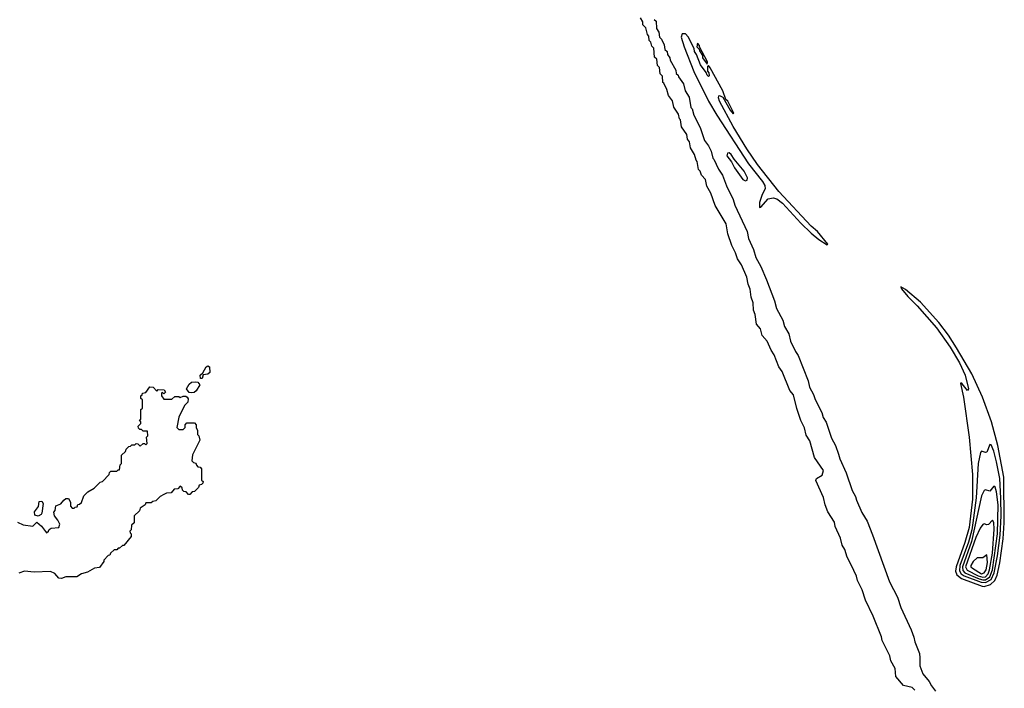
# Model space of a CAD drawing. Extents: x 2737958 to 2903317, y 894217 to 1030017.
# Tile 22 of 123: x 2777781 to 2784921, y 996195 to 1001041. Entities that reach past the tile are written whole.
import ezdxf

# ---------------------------------------------------------------- set-up
doc = ezdxf.new("R2010")
doc.units = 0

msp = doc.modelspace()

# ---------------------------------------------------------------- linework, layer by layer
at = {"layer": '0CON05XD'}
for points in [[(2784272.5, 996182.5), (2784251.3, 996201.3), (2784188.8, 996215), (2784135, 996280), (2784129.1, 996339.1), (2784098.6, 996395), (2784090, 996430), (2784035, 996541.2), (2784028.9, 996568.9), (2783969.1, 996719.1), (2783915, 996833.3), (2783889.4, 996909.4), (2783855, 996977.5), (2783847.7, 997007.7), (2783811.2, 997091.2), (2783781.4, 997145), (2783765, 997202.5), (2783745, 997233.3), (2783732.6, 997282.6), (2783695, 997367.5), (2783689.4, 997399.4), (2783640, 997475), (2783620.8, 997525), (2783609.4, 997579.4), (2783555, 997702.5), (2783558.8, 997715), (2783599.4, 997740.6), (2783610, 997775), (2783545, 997867.5), (2783509.7, 997989.7), (2783485, 998030), (2783472.2, 998082.2), (2783445, 998137.5), (2783415, 998222.5), (2783391.4, 998321.4), (2783364.4, 998355), (2783310.8, 998490.8), (2783284.4, 998525), (2783252, 998612), (2783230, 998645), (2783200.7, 998710.7), (2783165, 998752.5), (2783151.7, 998801.7), (2783124.4, 998835), (2783114, 998905), (2783100.8, 998935), (2783098.3, 998988.3), (2783085, 999030), (2783078.3, 999088.3), (2783062.5, 999125), (2783054.3, 999174.3), (2783014.3, 999264.3), (2782985, 999307.5), (2782972.5, 999352.5), (2782944.3, 999405), (2782915, 999490), (2782902.7, 999562.7), (2782824, 999695), (2782793.6, 999783.6), (2782764.2, 999835), (2782753.6, 999883.6), (2782725, 999913.3), (2782714.3, 999944.3), (2782704.2, 999955), (2782693.3, 1000013.3), (2782685, 1000022.5), (2782673.9, 1000063.9), (2782645, 1000112.5), (2782637, 1000157), (2782624.4, 1000174.4), (2782618.8, 1000208.8), (2782580, 1000265), (2782572.5, 1000315), (2782565, 1000322.5), (2782557, 1000357), (2782525, 1000407.5), (2782514, 1000454), (2782485, 1000492.5), (2782473.3, 1000535), (2782451.7, 1000581.7), (2782444.2, 1000585), (2782441.7, 1000631.7), (2782425, 1000650), (2782420, 1000695), (2782405, 1000710), (2782400, 1000755), (2782385, 1000770), (2782380, 1000835), (2782365, 1000850), (2782358.3, 1000878.3), (2782345, 1000890), (2782341.7, 1000921.7), (2782332.5, 1000935), (2782321.7, 1000981.7), (2782300, 1001005), (2782300, 1001025), (2782282.5, 1001055)], [(2782381.7, 1001041.7), (2782395, 1001030), (2782398.3, 1000978.3), (2782415, 1000950), (2782420, 1000915), (2782435, 1000900), (2782455, 1000860), (2782460, 1000825), (2782475, 1000810), (2782478.3, 1000788.3), (2782496.2, 1000765), (2782498.3, 1000748.3), (2782537.5, 1000675), (2782541.7, 1000651.7), (2782555, 1000640), (2782557.5, 1000627.5), (2782595, 1000577.5), (2782606.7, 1000526.7), (2782635, 1000480), (2782647.5, 1000405), (2782656, 1000395), (2782668.8, 1000348.8), (2782715, 1000260), (2782746, 1000166), (2782775, 1000127.5), (2782795, 1000087.5), (2782806.7, 1000036.7), (2782815, 1000030), (2782847, 999957), (2782876.7, 999915), (2782906.7, 999836.7), (2782955, 999737.5), (2782966.1, 999696.1), (2783055.7, 999505), (2783065.8, 999455.8), (2783101.2, 999375), (2783118, 999318), (2783155, 999252.5), (2783195.7, 999155), (2783255, 999002.5), (2783268.3, 998948.3), (2783315, 998862.5), (2783327.5, 998817.5), (2783357.5, 998765), (2783371.2, 998711.2), (2783405.7, 998635.7), (2783425, 998607.5), (2783498.6, 998425), (2783508.3, 998378.3), (2783538.1, 998325), (2783548.1, 998288.1), (2783596.7, 998195), (2783608.1, 998158.1), (2783630, 998125), (2783667.5, 998007.5), (2783696.9, 997955), (2783717.3, 997892.7), (2783727.8, 997857.8), (2783775, 997757.5), (2783818.3, 997628.3), (2783842, 997585), (2783848.3, 997558.3), (2783888.6, 997468.6), (2783925, 997406.2), (2783965, 997306.7), (2784088.1, 996968.1), (2784145, 996856.2), (2784170.4, 996780.4), (2784245, 996618.8), (2784265, 996566.7), (2784271.1, 996531.1), (2784305, 996446.7), (2784307.2, 996417.2), (2784308.2, 996358.2), (2784330.9, 996300.9), (2784376.9, 996245), (2784392.5, 996212.5), (2784422.5, 996175)], [(2783635, 999410), (2783640, 999415), (2783566.7, 999505), (2783520, 999545), (2783286.7, 999795), (2783132.1, 999992.1), (2783053.8, 1000105), (2782955, 1000267.5), (2782855, 1000450), (2782847.5, 1000475), (2782850, 1000490), (2782855, 1000492.5), (2782879.3, 1000479.3), (2782932.5, 1000385), (2782955, 1000360), (2782960, 1000365), (2782915, 1000450), (2782901.7, 1000461.7), (2782878.8, 1000525), (2782788.3, 1000691.7), (2782775, 1000710), (2782768.3, 1000701.7), (2782768.3, 1000668.3), (2782777.5, 1000655), (2782780, 1000635), (2782775, 1000630), (2782765, 1000640), (2782758.3, 1000658.3), (2782716.7, 1000715), (2782688.8, 1000788.8), (2782675, 1000810), (2782671.7, 1000831.7), (2782627, 1000917), (2782608.3, 1000938.3), (2782585, 1000940), (2782577.5, 1000915), (2782598, 1000845), (2782668.1, 1000665), (2782775, 1000450.8), (2782835, 1000348.6), (2783065, 999996.9), (2783168.1, 999868.1), (2783185, 999838.8), (2783185.8, 999815), (2783164.6, 999775), (2783146.1, 999716.1), (2783145, 999680), (2783155, 999682.5), (2783207.5, 999742.5), (2783245, 999750.6), (2783272, 999742), (2783311.1, 999711.1), (2783445, 999565.8), (2783519.2, 999495), (2783575, 999448), (2783635, 999410)], [(2782765, 1000720), (2782767.5, 1000735), (2782710, 1000845), (2782710, 1000855), (2782695, 1000870), (2782690, 1000845), (2782708.3, 1000828.3), (2782710, 1000815), (2782731.7, 1000781.7), (2782732.5, 1000765), (2782765, 1000720)], [(2783045, 999872.5), (2783055, 999877.5), (2783058.8, 999895), (2783035, 999943.8), (2782961.1, 1000031.1), (2782940.8, 1000065), (2782925, 1000075.7), (2782912.5, 1000075), (2782908.8, 1000055), (2782942.3, 1000012.3), (2782965, 999967.5), (2783023.6, 999883.6), (2783045, 999872.5)], [(2784775, 996934.2), (2784821.6, 996948.4), (2784852.2, 996977.8), (2784868.4, 997015), (2784888.5, 997105), (2784912.1, 997277.9), (2784920.6, 997395), (2784916.4, 997725), (2784872.7, 997955), (2784827.3, 998127.3), (2784762.7, 998305), (2784685.4, 998475), (2784575, 998664), (2784515, 998755.7), (2784445, 998847.1), (2784312.9, 998995), (2784205, 999086), (2784170, 999105), (2784175, 999090), (2784220, 999035), (2784287.6, 998967.6), (2784428.5, 998808.5), (2784527.8, 998667.8), (2784595.5, 998555.5), (2784635.8, 998465), (2784660, 998365), (2784654, 998354), (2784615, 998402.5), (2784605, 998410), (2784602.5, 998405), (2784624.3, 998304.3), (2784665.8, 998015.8), (2784689.8, 997745), (2784689.4, 997565), (2784665, 997360.6), (2784635, 997252.2), (2784570.6, 997075), (2784567.3, 997045), (2784577.4, 997017.4), (2784610.2, 996990.2), (2784760, 996935), (2784775, 996934.2)], [(2779105, 998440), (2779091.7, 998441.7), (2779090, 998465), (2779107.5, 998482.5), (2779133.6, 998526.4), (2779145, 998532.5), (2779156.2, 998525), (2779160, 998485), (2779145, 998472.5), (2779111.7, 998468.3), (2779105, 998440)], [(2779025.9, 998335.9), (2779010.5, 998340.5), (2778990, 998365), (2779010.7, 998399.3), (2779026.4, 998413.6), (2779055, 998417.5), (2779073.3, 998413.3), (2779087.5, 998395), (2779059.4, 998350.6), (2779045, 998340), (2779025.9, 998335.9)], [(2777765, 997400), (2777805, 997380), (2777875, 997370), (2777905, 997400), (2777939.5, 997369.5), (2777975, 997323.3), (2777990, 997335), (2777993.6, 997346.4), (2778010, 997355), (2778065, 997360), (2778072.5, 997385), (2778057.5, 997415), (2778032.5, 997445), (2778028.3, 997471.7), (2778037, 997483), (2778041.7, 997518.3), (2778078.3, 997531.7), (2778101.7, 997558.3), (2778115, 997570), (2778135, 997570), (2778150, 997545), (2778150, 997515), (2778161.7, 997501.7), (2778175, 997500), (2778181.7, 997508.3), (2778198.3, 997511.7), (2778201.7, 997528.3), (2778215, 997530), (2778228.3, 997541.7), (2778245, 997590), (2778275, 997620), (2778320, 997645), (2778365, 997690), (2778380, 997695), (2778430, 997745), (2778431.7, 997758.3), (2778441.7, 997768.3), (2778485, 997770), (2778495, 997780), (2778505, 997780), (2778510, 997815), (2778520, 997825), (2778520, 997885), (2778548.3, 997911.7), (2778551.7, 997928.3), (2778571.7, 997948.3), (2778585, 997950), (2778595, 997960), (2778615, 997960), (2778625, 997970), (2778638.3, 997968.3), (2778655, 997950), (2778675, 997970), (2778685, 997970), (2778695, 997960), (2778705, 997970), (2778700, 998015), (2778710, 998025), (2778708.3, 998058.3), (2778675, 998060), (2778665, 998070), (2778651.7, 998071.7), (2778641.7, 998081.7), (2778640, 998095), (2778660, 998115), (2778658.3, 998128.3), (2778650, 998135), (2778660, 998145), (2778660, 998215), (2778670, 998225), (2778670, 998285), (2778660, 998295), (2778660, 998315), (2778668.3, 998321.7), (2778670, 998335), (2778695, 998340), (2778725, 998380), (2778748.3, 998378.3), (2778775, 998350), (2778785, 998360), (2778828.3, 998358.3), (2778838.3, 998341.7), (2778825, 998330), (2778815, 998340), (2778810, 998335), (2778810, 998315), (2778825, 998290), (2778885, 998290), (2778905, 998310), (2778935, 998310), (2778945, 998303.3), (2778966.7, 998313.3), (2778985, 998313.8), (2778995.9, 998305.9), (2779002.5, 998292.5), (2779000, 998270), (2778976.2, 998245), (2778935, 998160), (2778920, 998085), (2778935, 998070), (2778965, 998070), (2778980, 998085), (2778980, 998105), (2778991.7, 998118.3), (2779048.3, 998118.3), (2779060, 998105), (2779060, 998085), (2779070, 998065), (2779070, 998035), (2779080, 998025), (2779087.5, 997995), (2779033, 997887), (2779030, 997845), (2779041.7, 997831.7), (2779058.3, 997828.3), (2779061.7, 997811.7), (2779071.7, 997801.7), (2779088.3, 997798.3), (2779100, 997785), (2779100, 997705), (2779110, 997695), (2779108.3, 997681.7), (2779098.3, 997671.7), (2779081.7, 997668.3), (2779078.3, 997651.7), (2779048.3, 997621.7), (2779031.7, 997618.3), (2779015, 997600), (2779005, 997600), (2778988.3, 997618.3), (2778971.7, 997621.7), (2778961.7, 997631.7), (2778958.3, 997648.3), (2778945, 997660), (2778928.3, 997641.7), (2778901.7, 997638.3), (2778878.3, 997611.7), (2778845, 997610), (2778825, 997600), (2778800, 997585), (2778767, 997553), (2778745, 997550), (2778735, 997540), (2778695, 997540), (2778690, 997525), (2778655, 997500), (2778648.3, 997481.7), (2778610, 997445), (2778610, 997395), (2778591.7, 997378.3), (2778590, 997345), (2778580, 997335), (2778581.7, 997321.7), (2778590, 997315), (2778590, 997295), (2778535, 997230), (2778525, 997230), (2778505, 997210), (2778495, 997210), (2778485, 997200), (2778465, 997200), (2778440, 997175), (2778435, 997160), (2778421.7, 997158.3), (2778390, 997125), (2778390, 997115), (2778358.3, 997071.7), (2778323, 997067), (2778271.7, 997038.3), (2778230, 997025), (2778195, 997002.5), (2778115, 997002.5), (2778085, 996991.2)], [(2784785, 996961.9), (2784825.1, 996984.9), (2784847.8, 997032.2), (2784871.9, 997155), (2784890.3, 997305), (2784898.3, 997445), (2784895.6, 997574.4), (2784887.4, 997715), (2784865, 997837.5), (2784845, 997914), (2784825, 997961.2), (2784815, 997962.5), (2784793.6, 997906.4), (2784785, 997903.3), (2784755, 997913.3), (2784748.8, 997905), (2784730.4, 997825), (2784715.9, 997575), (2784692.5, 997395), (2784685, 997342.9), (2784661.2, 997255), (2784598.5, 997085), (2784596.1, 997046.1), (2784608.7, 997025), (2784630.7, 997010.7), (2784753.9, 996963.9), (2784785, 996961.9)], [(2784765, 996980.8), (2784785, 996982.2), (2784815.6, 997004.4), (2784834.5, 997055), (2784871.3, 997315), (2784875.8, 997525), (2784865, 997618.8), (2784855, 997653.8), (2784845, 997661.2), (2784815, 997623.8), (2784785, 997634), (2784775, 997628.8), (2784755, 997591.2), (2784681.8, 997258.2), (2784616.4, 997075), (2784619.5, 997049.5), (2784635, 997033.1), (2784738.8, 996988.8), (2784765, 996980.8)], [(2777915, 997442.5), (2777890.8, 997450.8), (2777888, 997475), (2777917.5, 997512.5), (2777921.7, 997548.3), (2777941.7, 997551.7), (2777950, 997535), (2777941.2, 997465), (2777936, 997454), (2777915, 997442.5)], [(2784765, 997000.6), (2784785, 997004.2), (2784804.1, 997025), (2784813.9, 997053.9), (2784835.6, 997175.6), (2784848.3, 997348.3), (2784845, 997397.5), (2784835, 997413.8), (2784805, 997383.8), (2784795, 997380), (2784775, 997388), (2784765, 997383.8), (2784745, 997356), (2784715, 997288.1), (2784638.6, 997075), (2784651.2, 997051.2), (2784731, 997011), (2784765, 997000.6)], [(2784755, 997024.9), (2784775, 997032), (2784788.5, 997055), (2784798, 997108), (2784795, 997163.3), (2784765, 997140), (2784725, 997142), (2784695, 997114.2), (2784677.5, 997085), (2784678.5, 997075), (2784690.5, 997065), (2784755, 997024.9)], [(2778085, 996991.2), (2778065, 996993.3), (2778035, 997026.7), (2778005, 997041.2), (2777885, 997037.5), (2777815, 997044.2), (2777775, 997030)]]:
    msp.add_lwpolyline(points, dxfattribs=at)

doc.saveas('drawing.dxf')
